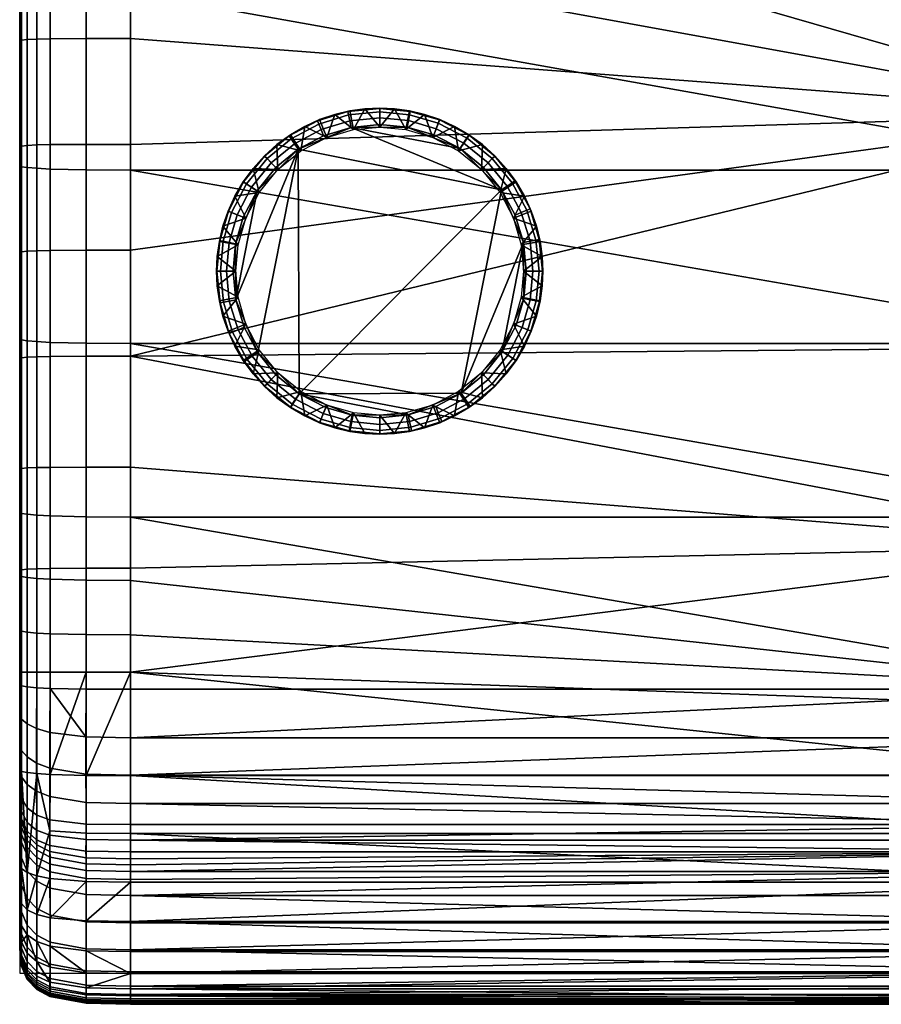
# Model space of a CAD drawing. Header units: millimetres. Extents: x -305 to 311, y -366 to 365.
# Tile 1 of 41: x -305 to -149, y -366 to -188. Entities that reach past the tile are written whole.
import ezdxf

# ---------------------------------------------------------------- set-up
doc = ezdxf.new("R2010")
doc.units = ezdxf.units.MM
doc.header["$MEASUREMENT"] = 0
for name, color, linetype in [('korpus', 251, 'Continuous'), ('nozky', 7, 'Continuous'), ('pudsymbol', 7, 'Continuous'), ('sedak', 60, 'Continuous')]:
    doc.layers.add(name, color=color, linetype=linetype)

msp = doc.modelspace()

# ---------------------------------------------------------------- meshes
at = {"layer": 'korpus'}
mesh = msp.add_polyface(dxfattribs=at)
corners = [(-305, -226.88, 124.27), (-305, -226.88, 75.91), (-305, -272.16, 75.91), (-305, -272.16, 124.27), (-305, -226.88, 172.62), (-305, -272.16, 172.62), (-305, -226.88, 220.98), (-305, -272.16, 220.98), (-305, -226.88, 269.33), (-305, -272.16, 269.33), (-305, -226.88, 317.69), (-305, -272.16, 317.69), (-305, -226.88, 366.05), (-305, -272.16, 366.05), (-305, -181.6, 124.27), (-305, -181.6, 75.91), (-305, -181.6, 172.62), (-305, -181.6, 220.98), (-305, -181.6, 269.33), (-305, -181.6, 317.69), (-305, -181.6, 366.05), (-305, -136.32, 124.27), (-305, -136.32, 75.91), (-305, -136.32, 172.62), (-305, -182.22, 35), (-305, -150.48, 35), (-305, -214.26, 35.03), (-305, -245.52, 35.21), (-305, -249.01, 390.29), (-305, -210.77, 388.07), (-305, -229.89, 389.17), (-305, -269.02, 391.45), (-305, -191.65, 386.97), (-305, -172.53, 385.87), (-305, -153.41, 384.77), (-301.92, -182.49, 27.65), (-301.92, -150.7, 27.65), (-299.52, -150.79, 26.39), (-299.52, -182.6, 26.39), (-303.64, -182.36, 29.46), (-303.64, -150.6, 29.46), (-304.67, -182.26, 31.89), (-304.67, -150.52, 31.89), (-301.92, -214.6, 27.69), (-299.52, -214.73, 26.43), (-303.64, -214.45, 29.49), (-304.67, -214.32, 31.92), (-301.92, -245.9, 27.87), (-299.52, -246.04, 26.61), (-303.64, -245.74, 29.68), (-304.67, -245.6, 32.11)]
mesh.append_faces([[corners[k] for k in face] for face in [(0, 1, 2, 3), (4, 0, 3, 5), (6, 4, 5, 7), (8, 6, 7, 9), (10, 8, 9, 11), (12, 10, 11, 13), (14, 15, 1, 0), (16, 14, 0, 4), (17, 16, 4, 6), (18, 17, 6, 8), (19, 18, 8, 10), (20, 19, 10, 12), (21, 22, 15, 14), (23, 21, 14, 16), (24, 15, 25, 25), (26, 27, 1, 1), (26, 1, 24, 24), (15, 24, 1, 1), (2, 1, 27, 27), (12, 13, 28, 28), (20, 12, 29, 29), (28, 30, 12, 12), (13, 31, 28, 28), (30, 29, 12, 12), (29, 32, 20, 20), (32, 33, 20, 20), (34, 20, 33, 33), (35, 36, 37, 38), (39, 40, 36, 35), (41, 42, 40, 39), (43, 35, 38, 44), (45, 39, 35, 43), (46, 41, 39, 45), (47, 43, 44, 48), (49, 45, 43, 47), (50, 46, 45, 49), (41, 24, 25, 42), (50, 27, 26, 46), (46, 26, 24, 41)]])
mesh = msp.add_polyface(dxfattribs=at)
corners = [(-105, -308.69, 27.36), (-105, -317.47, 28.4), (-285, -317.47, 28.4), (-285, -308.69, 27.36), (-285, -277.6, 25.78), (-105, -277.6, 25.78), (-285, -246.25, 25.22), (-105, -246.25, 25.22), (-285, -214.93, 25.03), (-105, -214.93, 25.03), (-285, -182.78, 25), (-105, -182.78, 25), (-105, -150.93, 25), (-285, -298.87, 26.65), (-285, -289.04, 26.17), (-293, -182.75, 25.18), (-292.99, -150.91, 25.18), (-285, -150.93, 25), (-299.52, -182.6, 26.39), (-299.52, -150.79, 26.39), (-293, -214.9, 25.22), (-299.52, -214.73, 26.43), (-293, -246.22, 25.4), (-299.52, -246.04, 26.61), (-293, -277.57, 25.96), (-299.52, -277.39, 27.17), (-292.99, -289.01, 26.35), (-299.52, -288.85, 27.56), (-292.99, -298.84, 26.83), (-299.52, -298.7, 28.04), (-301.92, -298.57, 29.29), (-301.92, -288.71, 28.81), (-293, -308.67, 27.55), (-299.52, -308.56, 28.76), (-301.92, -308.45, 30.01), (-293.03, -317.32, 28.56), (-299.56, -316.49, 29.63), (-88.56, -308.65, 27.36), (-71.97, -317.32, 28.4), (-74.07, -182.76, 25), (-74.54, -150.93, 25), (-73.58, -214.89, 25.03), (-73.09, -246.18, 25.22), (-72.6, -277.5, 25.78)]
mesh.append_faces([[corners[k] for k in face] for face in [(0, 1, 2, 2), (2, 3, 0, 0), (0, 4, 5, 5), (5, 6, 7, 7), (6, 5, 4, 4), (7, 8, 9, 9), (8, 7, 6, 6), (9, 10, 11, 11), (10, 9, 8, 8), (12, 11, 10, 10), (0, 3, 13, 13), (0, 13, 14, 14), (0, 14, 4, 4), (15, 16, 17, 10), (18, 19, 16, 15), (20, 15, 10, 8), (21, 18, 15, 20), (22, 20, 8, 6), (23, 21, 20, 22), (24, 22, 6, 4), (25, 23, 22, 24), (26, 24, 4, 14), (27, 25, 24, 26), (28, 26, 14, 13), (29, 27, 26, 28), (30, 31, 27, 29), (32, 28, 13, 3), (33, 29, 28, 32), (34, 30, 29, 33), (35, 32, 3, 2), (32, 35, 33, 33), (36, 33, 35, 35), (1, 0, 37, 37), (38, 1, 37, 37), (39, 11, 12, 40), (41, 9, 11, 39), (42, 7, 9, 41), (43, 5, 7, 42), (5, 43, 37, 0)]])
mesh = msp.add_polyface(dxfattribs=at)
corners = [(-305, -272.16, 124.27), (-305, -272.16, 75.91), (-305, -317.44, 75.91), (-305, -317.44, 124.27), (-305, -272.16, 172.62), (-305, -317.44, 172.62), (-305, -272.16, 220.98), (-305, -317.44, 220.98), (-305, -272.16, 269.33), (-305, -317.44, 269.33), (-305, -272.16, 317.69), (-305, -317.44, 317.69), (-305, -272.16, 366.05), (-305, -317.44, 366.05), (-305, -313.41, 37.8), (-305, -307.79, 37.33), (-305, -318.72, 38.65), (-305, -329.16, 51.36), (-305, -245.52, 35.21), (-305, -276.82, 35.76), (-305, -298.01, 36.61), (-305, -288.2, 36.14), (-305, -287.26, 392.39), (-305, -269.02, 391.45), (-305, -323.34, 392.82), (-305, -305.67, 392.99), (-301.92, -277.25, 28.42), (-301.92, -245.9, 27.87), (-299.52, -246.04, 26.61), (-299.52, -277.39, 27.17), (-303.64, -277.08, 30.23), (-303.64, -245.74, 29.68), (-304.67, -276.93, 32.66), (-304.67, -245.6, 32.11), (-301.92, -288.71, 28.81), (-299.52, -288.85, 27.56), (-303.64, -288.54, 30.61), (-304.67, -288.36, 33.04), (-303.64, -298.41, 31.09), (-301.92, -298.57, 29.29), (-304.67, -298.21, 33.52), (-303.64, -308.29, 31.82), (-301.92, -308.45, 30.01), (-304.67, -308.07, 34.24), (-301.95, -315.79, 30.77), (-299.52, -308.56, 28.76), (-299.56, -316.49, 29.63), (-303.66, -314.97, 32.45), (-304.67, -314.12, 34.77), (-303.67, -320.94, 33.53), (-301.96, -322.05, 32), (-304.67, -319.77, 35.71)]
mesh.append_faces([[corners[k] for k in face] for face in [(0, 1, 2, 3), (4, 0, 3, 5), (6, 4, 5, 7), (8, 6, 7, 9), (10, 8, 9, 11), (12, 10, 11, 13), (14, 2, 15, 15), (16, 17, 14, 14), (18, 19, 1, 1), (1, 20, 2, 2), (21, 20, 1, 1), (19, 21, 1, 1), (15, 2, 20, 20), (13, 22, 12, 12), (22, 23, 12, 12), (24, 25, 13, 13), (22, 13, 25, 25), (26, 27, 28, 29), (30, 31, 27, 26), (32, 33, 31, 30), (34, 26, 29, 35), (36, 30, 26, 34), (37, 32, 30, 36), (38, 36, 34, 39), (40, 37, 36, 38), (41, 38, 39, 42), (43, 40, 38, 41), (44, 42, 45, 46), (47, 41, 42, 44), (48, 43, 41, 47), (49, 47, 44, 50), (51, 48, 47, 49), (37, 21, 19, 32), (32, 19, 18, 33), (43, 15, 20, 40), (40, 20, 21, 37), (51, 16, 14, 48), (48, 14, 15, 43)]])
mesh = msp.add_polyface(dxfattribs=at)
corners = [(-305, -328, 46.53), (-305, -329.16, 51.36), (-305, -318.72, 38.65), (-305, -313.41, 37.8), (-305, -329.68, 54.62), (-305, -330.58, 59.18), (-305, -317.44, 75.91), (-305, -325.85, 42.45), (-305, -323.21, 40.33), (-305, -336.12, 93.01), (-305, -341.03, 126.48), (-305, -317.44, 124.27), (-305, -331.86, 66.34), (-305, -333.25, 74.72), (-305, -317.44, 172.62), (-305, -349.76, 203.59), (-305, -317.44, 220.98), (-305, -317.44, 269.33), (-305, -353.86, 278.58), (-305, -317.44, 317.69), (-305, -352.38, 242.22), (-305, -355.23, 338.68), (-305, -317.44, 366.05), (-305, -355.12, 373.17), (-305, -340.33, 390.81), (-305, -323.34, 392.82), (-299.57, -322.98, 30.98), (-299.56, -316.49, 29.63), (-293.03, -317.32, 28.56), (-293.04, -324.06, 30.06), (-301.96, -322.05, 32), (-301.95, -315.79, 30.77), (-299.55, -328.08, 33.14), (-293.02, -329.18, 32.34), (-301.94, -327.1, 34.06), (-303.66, -325.89, 35.48), (-303.67, -320.94, 33.53), (-304.67, -324.54, 37.53), (-304.67, -319.77, 35.71), (-299.53, -332.29, 36.7), (-293, -333.05, 35.7), (-301.92, -331.44, 37.67), (-303.65, -330.15, 38.96), (-304.67, -328.32, 40.57), (-301.94, -334.15, 42.43), (-299.55, -335.05, 41.44), (-303.66, -332.76, 43.67), (-304.67, -330.75, 45.08), (-304.67, -332.11, 50.35), (-303.66, -334.32, 49.28), (-304.67, -334.92, 65.79), (-304.67, -333.63, 58.6), (-304.67, -332.71, 53.93)]
mesh.append_faces([[corners[k] for k in face] for face in [(0, 1, 2, 2), (3, 1, 4, 4), (4, 5, 6, 6), (7, 0, 8, 8), (3, 4, 6, 6), (0, 2, 8, 8), (9, 10, 11, 11), (6, 12, 13, 13), (6, 9, 11, 11), (6, 5, 12, 12), (10, 14, 11, 11), (14, 15, 16, 16), (17, 18, 19, 19), (16, 20, 17, 17), (6, 13, 9, 9), (19, 21, 22, 22), (23, 24, 22, 22), (24, 25, 22, 22), (26, 27, 28, 29), (30, 31, 27, 26), (32, 26, 29, 33), (34, 30, 26, 32), (35, 36, 30, 34), (37, 38, 36, 35), (39, 32, 33, 40), (41, 34, 32, 39), (42, 35, 34, 41), (43, 37, 35, 42), (44, 41, 39, 45), (46, 42, 41, 44), (47, 43, 42, 46), (48, 47, 46, 49), (37, 8, 2, 38), (43, 7, 8, 37), (48, 1, 0, 47), (47, 0, 7, 43), (50, 12, 5, 51), (51, 5, 4, 52), (52, 4, 1, 48)]])
mesh = msp.add_polyface(dxfattribs=at)
corners = [(-305, -355.59, 361.36), (-305, -317.44, 366.05), (-305, -355.41, 350.17), (-305, -351.85, 384.59), (-305, -346.01, 389.09), (-305, -353.81, 380.37), (-305, -354.54, 377.13), (-305, -349.43, 387.13), (-305, -340.33, 390.81), (-305, -355.12, 373.17), (-299.52, -349.54, 125.21), (-299.52, -344.61, 91.56), (-293, -345.8, 91.33), (-293, -350.74, 125.01), (-301.92, -348.3, 125.41), (-301.92, -343.37, 91.8), (-299.52, -354.37, 163.13), (-292.99, -355.57, 162.96), (-301.92, -353.13, 163.31), (-303.64, -351.34, 163.54), (-303.64, -346.51, 125.69), (-304.67, -348.93, 163.85), (-304.67, -344.1, 126.05), (-299.52, -358.34, 202.71), (-293, -359.55, 202.55), (-301.92, -357.08, 202.86), (-303.64, -355.28, 203.06), (-304.67, -352.86, 203.31), (-301.92, -359.7, 241.66), (-299.52, -360.95, 241.53), (-303.64, -357.9, 241.83), (-304.67, -355.48, 242.02), (-304.67, -356.96, 278.46), (-303.64, -359.39, 278.32), (-304.67, -357.74, 311.31), (-303.64, -360.17, 311.22), (-304.67, -357.58, 377.82), (-304.67, -358.2, 373.57), (-303.64, -360.59, 373.98), (-303.65, -359.91, 378.53), (-304.67, -356.72, 381.46), (-303.65, -358.93, 382.48), (-303.64, -356.4, 387.75), (-301.93, -360.54, 383.35), (-301.92, -357.89, 388.78), (-304.67, -354.4, 386.36), (-299.53, -361.63, 384.03), (-299.52, -358.92, 389.5), (-305, -349.76, 203.59), (-305, -345.85, 164.21), (-305, -353.86, 278.58), (-305, -352.38, 242.22), (-304.67, -358.12, 329.46), (-305, -355.02, 329.53), (-305, -354.64, 311.39), (-304.67, -358.51, 350.12), (-305, -355.23, 338.68), (-304.67, -358.33, 338.6), (-304.67, -358.47, 370.29), (-305, -355.36, 370.18), (-304.67, -358.7, 361.35)]
mesh.append_faces([[corners[k] for k in face] for face in [(0, 1, 2, 2), (3, 4, 5, 5), (6, 5, 4, 4), (4, 3, 7, 7), (4, 8, 6, 6), (6, 8, 9, 9), (10, 11, 12, 13), (14, 15, 11, 10), (16, 10, 13, 17), (18, 14, 10, 16), (19, 20, 14, 18), (21, 22, 20, 19), (23, 16, 17, 24), (25, 18, 16, 23), (26, 19, 18, 25), (27, 21, 19, 26), (28, 25, 23, 29), (30, 26, 25, 28), (31, 27, 26, 30), (32, 31, 30, 33), (34, 32, 33, 35), (36, 37, 38, 39), (40, 36, 39, 41), (42, 41, 43, 44), (45, 40, 41, 42), (46, 47, 44, 44), (27, 48, 49, 21), (32, 50, 51, 31), (52, 53, 54, 34), (34, 54, 50, 32), (31, 51, 48, 27), (55, 2, 56, 57), (58, 59, 0, 60), (60, 0, 2, 55), (57, 56, 53, 52), (40, 5, 6, 36), (36, 6, 9, 37), (45, 3, 5, 40), (37, 9, 59, 58)]])
mesh = msp.add_polyface(dxfattribs=at)
corners = [(-305, -317.44, 172.62), (-305, -345.85, 164.21), (-305, -349.76, 203.59), (-305, -341.03, 126.48), (-305, -317.44, 269.33), (-305, -352.38, 242.22), (-305, -353.86, 278.58), (-305, -317.44, 220.98), (-305, -317.44, 317.69), (-305, -354.64, 311.39), (-305, -355.02, 329.53), (-305, -355.59, 361.36), (-305, -355.36, 370.18), (-305, -317.44, 366.05), (-305, -355.23, 338.68), (-305, -355.41, 350.17), (-305, -355.12, 373.17), (-299.55, -335.05, 41.44), (-299.53, -332.29, 36.7), (-293, -333.05, 35.7), (-293.02, -335.84, 40.35), (-299.56, -336.96, 47.45), (-293.03, -337.93, 46.51), (-301.95, -335.91, 48.28), (-301.94, -334.15, 42.43), (-303.66, -334.32, 49.28), (-303.66, -332.76, 43.67), (-299.53, -338.04, 52.39), (-293, -339.19, 51.96), (-301.93, -336.83, 52.79), (-303.65, -335.08, 53.31), (-304.67, -332.71, 53.93), (-304.67, -332.11, 50.35), (-299.52, -339.03, 57.56), (-292.99, -340.23, 57.33), (-301.92, -337.8, 57.8), (-303.64, -336.02, 58.14), (-304.67, -333.63, 58.6), (-301.91, -339.07, 65.01), (-299.51, -340.29, 64.76), (-303.64, -337.3, 65.35), (-304.67, -334.92, 65.79), (-301.91, -340.47, 73.44), (-299.51, -341.69, 73.2), (-303.64, -338.7, 73.78), (-304.67, -336.31, 74.21), (-299.52, -344.61, 91.56), (-292.99, -342.87, 72.94), (-293, -345.8, 91.33), (-301.92, -343.37, 91.8), (-303.64, -341.59, 92.12), (-304.67, -339.19, 92.52), (-303.64, -346.51, 125.69), (-301.92, -348.3, 125.41), (-304.67, -344.1, 126.05), (-305, -333.25, 74.72), (-305, -331.86, 66.34), (-305, -336.12, 93.01), (-304.67, -348.93, 163.85)]
mesh.append_faces([[corners[k] for k in face] for face in [(0, 1, 2, 2), (1, 0, 3, 3), (4, 5, 6, 6), (7, 2, 5, 5), (8, 6, 9, 9), (10, 8, 9, 9), (11, 12, 13, 13), (13, 14, 15, 15), (14, 8, 10, 10), (12, 16, 13, 13), (17, 18, 19, 20), (21, 17, 20, 22), (23, 24, 17, 21), (25, 26, 24, 23), (27, 21, 22, 28), (29, 23, 21, 27), (30, 25, 23, 29), (31, 32, 25, 30), (33, 27, 28, 34), (35, 29, 27, 33), (36, 30, 29, 35), (37, 31, 30, 36), (38, 35, 33, 39), (40, 36, 35, 38), (41, 37, 36, 40), (42, 38, 39, 43), (44, 40, 38, 42), (45, 41, 40, 44), (46, 43, 47, 48), (49, 42, 43, 46), (50, 44, 42, 49), (51, 45, 44, 50), (52, 50, 49, 53), (54, 51, 50, 52), (45, 55, 56, 41), (54, 3, 57, 51), (58, 1, 3, 54), (51, 57, 55, 45)]])
mesh = msp.add_polyface(dxfattribs=at)
corners = [(-285, -363.83, 277.95), (-105, -364.65, 310.98), (-285, -364.65, 310.98), (-285, -362.8, 384.91), (-105, -360.07, 390.3), (-285, -360.07, 390.3), (-285, -355.75, 162.93), (-105, -359.73, 202.52), (-285, -359.73, 202.52), (-285, -345.98, 91.29), (-105, -350.92, 124.98), (-285, -350.92, 124.98), (-285, -335.95, 40.16), (-105, -338.07, 46.34), (-285, -338.07, 46.34), (-285, -329.37, 32.23), (-105, -333.16, 35.54), (-285, -333.16, 35.54), (-285, -324.25, 29.94), (-105, -329.37, 32.23), (-293.04, -324.06, 30.06), (-293.03, -317.32, 28.56), (-285, -317.47, 28.4), (-293.02, -329.18, 32.34), (-293, -333.05, 35.7), (-293.02, -335.84, 40.35), (-293.03, -337.93, 46.51), (-293, -339.19, 51.96), (-285, -339.37, 51.88), (-292.99, -340.23, 57.33), (-285, -340.41, 57.29), (-292.99, -341.47, 64.51), (-285, -341.65, 64.47), (-299.51, -340.29, 64.76), (-299.52, -339.03, 57.56), (-292.99, -342.87, 72.94), (-285, -343.05, 72.9), (-299.51, -341.69, 73.2), (-293, -345.8, 91.33), (-293, -350.74, 125.01), (-292.99, -355.57, 162.96), (-293, -359.55, 202.55), (-292.99, -362.16, 241.39), (-285, -362.34, 241.37), (-292.99, -363.65, 277.97), (-293, -364.46, 310.99), (-292.99, -364.82, 329.24), (-285, -365, 329.23), (-292.99, -365.02, 338.43), (-285, -365.2, 338.43), (-299.52, -363.81, 338.47), (-299.52, -363.61, 329.29), (-285, -365.41, 349.98), (-292.99, -365.22, 349.99), (-293, -365.43, 361.52), (-285, -365.62, 361.53), (-292.99, -365.17, 370.59), (-285, -365.35, 370.6), (-285, -364.96, 375.09), (-293, -364.78, 375.03), (-293.01, -363.92, 380.29), (-285, -364.09, 380.39), (-293, -362.65, 384.78), (-292.99, -359.92, 390.19)]
mesh.append_faces([[corners[k] for k in face] for face in [(0, 1, 2, 2), (3, 4, 5, 5), (6, 7, 8, 8), (9, 10, 11, 11), (12, 13, 14, 14), (15, 16, 17, 17), (18, 19, 15, 15), (20, 21, 22, 18), (23, 20, 18, 15), (24, 23, 15, 17), (25, 24, 17, 12), (26, 25, 12, 14), (27, 26, 14, 28), (29, 27, 28, 30), (31, 29, 30, 32), (33, 34, 29, 31), (35, 31, 32, 36), (37, 33, 31, 35), (38, 35, 36, 9), (39, 38, 9, 11), (40, 39, 11, 6), (41, 40, 6, 8), (42, 41, 8, 43), (44, 42, 43, 0), (45, 44, 0, 2), (46, 45, 2, 47), (48, 46, 47, 49), (50, 51, 46, 48), (49, 52, 48, 48), (53, 48, 52, 52), (54, 53, 52, 55), (56, 54, 55, 57), (57, 58, 56, 56), (59, 56, 58, 58), (60, 59, 58, 61), (62, 60, 61, 3), (3, 5, 62, 62), (63, 62, 5, 5)]])
mesh = msp.add_polyface(dxfattribs=at)
corners = [(-285, -365.35, 370.6), (-285, -365.62, 361.53), (-105, -365.62, 361.53), (-105, -365.35, 370.6), (-105, -365.21, 339.16), (-105, -364.48, 378.37), (-285, -364.09, 380.39), (-105, -364.65, 310.98), (-285, -365.2, 338.43), (-285, -363.83, 277.95), (-105, -363.83, 277.95), (-285, -362.8, 384.91), (-105, -362.8, 384.91), (-285, -362.34, 241.37), (-105, -362.34, 241.37), (-105, -360.07, 390.3), (-285, -359.73, 202.52), (-105, -359.73, 202.52), (-285, -355.75, 162.93), (-105, -355.75, 162.93), (-285, -350.92, 124.98), (-105, -350.92, 124.98), (-285, -345.98, 91.29), (-105, -345.98, 91.29), (-105, -341.65, 64.47), (-105, -338.07, 46.34), (-285, -341.65, 64.47), (-285, -335.95, 40.16), (-105, -335.95, 40.16), (-285, -333.16, 35.54), (-105, -333.16, 35.54), (-285, -329.37, 32.23), (-105, -329.37, 32.23), (-285, -324.25, 29.94), (-105, -324.25, 29.94), (-105, -317.47, 28.4), (-285, -317.47, 28.4), (-285, -364.96, 375.09), (-285, -365.41, 349.98), (-285, -365, 329.23), (-285, -364.65, 310.98), (-285, -340.41, 57.29), (-285, -339.37, 51.88), (-285, -338.07, 46.34), (-285, -343.05, 72.9), (-71.87, -324.1, 29.94), (-71.97, -317.32, 28.4), (-71.71, -362.63, 384.83)]
mesh.append_faces([[corners[k] for k in face] for face in [(0, 1, 2, 2), (2, 3, 0, 0), (4, 2, 1, 1), (3, 5, 6, 6), (7, 4, 8, 8), (7, 9, 10, 10), (11, 6, 5, 5), (5, 12, 11, 11), (9, 13, 14, 14), (14, 10, 9, 9), (15, 11, 12, 12), (13, 16, 17, 17), (17, 14, 13, 13), (17, 18, 19, 19), (18, 20, 21, 21), (21, 19, 18, 18), (21, 22, 23, 23), (24, 23, 22, 22), (25, 24, 26, 26), (25, 27, 28, 28), (27, 29, 30, 30), (30, 28, 27, 27), (30, 31, 32, 32), (32, 33, 34, 34), (35, 34, 33, 33), (33, 36, 35, 35), (3, 37, 0, 0), (3, 6, 37, 37), (4, 1, 38, 38), (4, 38, 8, 8), (7, 8, 39, 39), (7, 39, 40, 40), (25, 26, 41, 41), (25, 41, 42, 42), (25, 42, 43, 43), (24, 22, 44, 44), (24, 44, 26, 26), (45, 34, 35, 46), (12, 47, 15, 15)]])
mesh = msp.add_polyface(dxfattribs=at)
corners = [(-299.52, -360.95, 241.53), (-299.52, -358.34, 202.71), (-293, -359.55, 202.55), (-292.99, -362.16, 241.39), (-299.52, -362.45, 278.09), (-292.99, -363.65, 277.97), (-301.92, -361.19, 278.2), (-301.92, -359.7, 241.66), (-303.64, -359.39, 278.32), (-303.64, -357.9, 241.83), (-299.52, -363.25, 311.07), (-293, -364.46, 310.99), (-301.92, -361.99, 311.14), (-303.64, -360.17, 311.22), (-299.52, -363.61, 329.29), (-292.99, -364.82, 329.24), (-301.92, -362.36, 329.33), (-303.64, -360.55, 329.39), (-304.67, -358.12, 329.46), (-304.67, -357.74, 311.31), (-301.91, -362.56, 338.5), (-299.52, -363.81, 338.47), (-303.64, -360.75, 338.55), (-304.67, -358.33, 338.6), (-299.52, -364.01, 350.01), (-292.99, -365.02, 338.43), (-292.99, -365.22, 349.99), (-301.92, -362.75, 350.03), (-303.64, -360.94, 350.07), (-304.67, -358.51, 350.12), (-299.53, -364.22, 361.46), (-293, -365.43, 361.52), (-301.92, -362.95, 361.41), (-303.64, -361.13, 361.37), (-304.67, -358.7, 361.35), (-299.52, -363.96, 370.53), (-292.99, -365.17, 370.59), (-301.92, -362.7, 370.47), (-303.64, -360.89, 370.39), (-304.67, -358.47, 370.29), (-299.52, -363.6, 374.67), (-293, -364.78, 375.03), (-301.92, -362.37, 374.36), (-303.64, -360.59, 373.98), (-304.67, -358.2, 373.57), (-299.54, -362.81, 379.7), (-293.01, -363.92, 380.29), (-301.93, -361.63, 379.18), (-303.65, -359.91, 378.53), (-299.53, -361.63, 384.03), (-293, -362.65, 384.78), (-301.93, -360.54, 383.35), (-303.65, -358.93, 382.48), (-301.92, -357.89, 388.78), (-292.99, -359.92, 390.19), (-299.52, -358.92, 389.5)]
mesh.append_faces([[corners[k] for k in face] for face in [(0, 1, 2, 3), (4, 0, 3, 5), (6, 7, 0, 4), (8, 9, 7, 6), (10, 4, 5, 11), (12, 6, 4, 10), (13, 8, 6, 12), (14, 10, 11, 15), (16, 12, 10, 14), (17, 13, 12, 16), (18, 19, 13, 17), (20, 16, 14, 21), (22, 17, 16, 20), (23, 18, 17, 22), (24, 21, 25, 26), (27, 20, 21, 24), (28, 22, 20, 27), (29, 23, 22, 28), (30, 24, 26, 31), (32, 27, 24, 30), (33, 28, 27, 32), (34, 29, 28, 33), (35, 30, 31, 36), (37, 32, 30, 35), (38, 33, 32, 37), (39, 34, 33, 38), (40, 35, 36, 41), (42, 37, 35, 40), (43, 38, 37, 42), (44, 39, 38, 43), (45, 40, 41, 46), (47, 42, 40, 45), (48, 43, 42, 47), (49, 45, 46, 50), (51, 47, 45, 49), (52, 48, 47, 51), (53, 51, 49, 49), (54, 55, 49, 50)]])
at = {"layer": 'nozky'}
mesh = msp.add_polyface(dxfattribs=at)
corners = [(-254.23, -211.42, 25), (-256.11, -208.54, 3.47), (-258.56, -210.32, 3.47), (-253.52, -207.03, 3.47), (-260.82, -212.36, 3.47), (-258.38, -214.8, 25), (-249.57, -209.01, 25), (-248.1, -204.88, 3.47), (-250.84, -205.81, 3.47), (-244.73, -207.62, 25), (-245.36, -204.23, 3.47), (-240, -207.18, 25), (-240, -203.74, 3.47), (-242.65, -203.86, 3.47), (-217.98, -218.47), (-254.71, -211.17), (-245.17, -207.21), (-250.13, -208.72), (-265.97, -238.35), (-262.13, -218.65), (-258.73, -214.46), (-262.02, -247.9), (-240, -206.7), (-235.04, -207.17), (-245.61, -204.97, 1.05), (-245.73, -204.36, 2.25), (-240, -203.8, 2.25), (-240, -204.42, 1.05), (-245.4, -206.04, 0.25), (-240, -205.5, 0.25), (-251.01, -206.61, 1.05), (-251.25, -206.03, 2.25), (-250.59, -207.61, 0.25), (-255.98, -209.27, 1.05), (-256.33, -208.75, 2.25), (-255.38, -210.17, 0.25), (-260.34, -212.84, 1.05), (-260.78, -212.4, 2.25), (-259.57, -213.61, 0.25)]
mesh.append_faces([[corners[k] for k in face] for face in [(0, 1, 2, 2), (0, 3, 1, 1), (2, 4, 5, 5), (6, 7, 8, 8), (9, 10, 7, 7), (11, 12, 13, 13), (13, 10, 9, 9), (8, 3, 6, 6), (5, 0, 2, 2), (0, 6, 3, 3), (9, 11, 13, 13), (6, 9, 7, 7), (14, 15, 16, 16), (16, 15, 17, 17), (18, 19, 15, 15), (20, 15, 19, 19), (21, 18, 15, 15), (22, 23, 16, 16), (24, 25, 26, 27), (28, 24, 27, 29), (30, 31, 25, 24), (32, 30, 24, 28), (33, 34, 31, 30), (35, 33, 30, 32), (36, 37, 34, 33), (38, 36, 33, 35), (25, 10, 13, 13), (31, 8, 7, 25), (3, 8, 31, 31), (1, 3, 34, 34), (25, 7, 10, 10), (13, 26, 25, 25), (1, 34, 2, 2), (28, 29, 22, 16), (16, 17, 32, 28), (3, 31, 34, 34), (35, 32, 17, 15), (37, 2, 34, 34), (38, 35, 15, 20)]])
mesh = msp.add_polyface(dxfattribs=at)
corners = [(-240, -207.18, 25), (-237.35, -203.86, 3.47), (-240, -203.74, 3.47), (-235.27, -207.62, 25), (-231.9, -204.88, 3.47), (-234.64, -204.23, 3.47), (-230.43, -209.01, 25), (-229.16, -205.81, 3.47), (-225.77, -211.42, 25), (-223.89, -208.54, 3.47), (-226.48, -207.03, 3.47), (-221.44, -210.32, 3.47), (-221.62, -214.8, 25), (-217.14, -214.62, 3.47), (-219.18, -212.36, 3.47), (-225.46, -211.05), (-235.04, -207.17), (-230.25, -208.56), (-245.17, -207.21), (-217.98, -218.47), (-221.27, -214.46), (-224.21, -209.14, 1.05), (-223.87, -208.62, 2.25), (-219.22, -212.4, 2.25), (-219.66, -212.84, 1.05), (-224.8, -210.05, 0.25), (-220.43, -213.61, 0.25), (-229.41, -206.44, 1.05), (-229.18, -205.86, 2.25), (-229.81, -207.45, 0.25), (-234.61, -204.93, 1.05), (-234.49, -204.32, 2.25), (-234.81, -205.99, 0.25), (-240, -204.42, 1.05), (-240, -203.8, 2.25), (-240, -205.5, 0.25), (-242.65, -203.86, 3.47), (-240, -206.7)]
mesh.append_faces([[corners[k] for k in face] for face in [(0, 1, 2, 2), (3, 4, 5, 5), (6, 7, 4, 4), (8, 9, 10, 10), (8, 11, 9, 9), (10, 7, 6, 6), (5, 1, 3, 3), (12, 13, 14, 14), (14, 11, 12, 12), (0, 3, 1, 1), (6, 8, 10, 10), (8, 12, 11, 11), (3, 6, 4, 4), (15, 16, 17, 17), (18, 15, 19, 19), (15, 20, 19, 19), (15, 18, 16, 16), (21, 22, 23, 24), (25, 21, 24, 26), (27, 28, 22, 21), (29, 27, 21, 25), (30, 31, 28, 27), (32, 30, 27, 29), (33, 34, 31, 30), (35, 33, 30, 32), (23, 11, 14, 14), (22, 9, 11, 11), (22, 11, 23, 23), (28, 7, 10, 10), (31, 4, 7, 28), (5, 4, 31, 31), (28, 10, 9, 22), (34, 1, 5, 31), (34, 36, 2, 2), (34, 2, 1, 1), (29, 25, 15, 17), (35, 32, 16, 37), (32, 29, 17, 16), (25, 26, 20, 15)]])
mesh = msp.add_polyface(dxfattribs=at)
corners = [(-266, -233.18, 25), (-269.33, -230.54, 3.47), (-269.44, -233.18, 3.47), (-265.57, -228.45, 25), (-268.95, -227.83, 3.47), (-264.17, -223.61, 25), (-267.38, -222.35, 3.47), (-268.31, -225.08, 3.47), (-266.15, -219.66, 3.47), (-261.76, -218.96, 25), (-262.86, -214.62, 3.47), (-264.64, -217.07, 3.47), (-258.38, -214.8, 25), (-260.82, -212.36, 3.47), (-262.13, -218.65), (-266.01, -228.22), (-264.62, -223.44), (-265.97, -238.35), (-264.04, -217.39, 1.05), (-264.56, -217.05, 2.25), (-260.78, -212.4, 2.25), (-260.34, -212.84, 1.05), (-263.14, -217.99, 0.25), (-259.57, -213.61, 0.25), (-266.75, -222.6, 1.05), (-267.32, -222.37, 2.25), (-265.74, -222.99, 0.25), (-268.25, -227.79, 1.05), (-268.87, -227.68, 2.25), (-267.19, -228, 0.25), (-268.76, -233.18, 1.05), (-269.39, -233.18, 2.25), (-267.68, -233.18, 0.25), (-258.56, -210.32, 3.47), (-258.73, -214.46), (-266.48, -233.18)]
mesh.append_faces([[corners[k] for k in face] for face in [(0, 1, 2, 2), (3, 4, 1, 1), (5, 6, 7, 7), (5, 8, 6, 6), (7, 4, 3, 3), (9, 10, 11, 11), (12, 13, 10, 10), (11, 8, 9, 9), (3, 5, 7, 7), (5, 9, 8, 8), (9, 12, 10, 10), (0, 3, 1, 1), (14, 15, 16, 16), (17, 15, 14, 14), (18, 19, 20, 21), (22, 18, 21, 23), (24, 25, 19, 18), (26, 24, 18, 22), (27, 28, 25, 24), (29, 27, 24, 26), (30, 31, 28, 27), (32, 30, 27, 29), (13, 33, 20, 20), (13, 20, 10, 10), (10, 19, 11, 11), (8, 11, 19, 19), (6, 8, 25, 25), (4, 7, 28, 28), (1, 4, 28, 28), (7, 6, 25, 25), (2, 1, 31, 31), (8, 19, 25, 25), (1, 28, 31, 31), (28, 7, 25, 25), (19, 10, 20, 20), (34, 14, 22, 23), (14, 16, 26, 22), (29, 26, 16, 15), (32, 29, 15, 35)]])
mesh = msp.add_polyface(dxfattribs=at)
corners = [(-261.76, -247.41, 25), (-266.15, -246.71, 3.47), (-264.64, -249.3, 3.47), (-264.17, -242.75, 25), (-267.38, -244.02, 3.47), (-262.86, -251.74, 3.47), (-258.38, -251.57, 25), (-265.57, -237.91, 25), (-268.95, -238.54, 3.47), (-268.31, -241.29, 3.47), (-269.33, -235.83, 3.47), (-266, -233.18, 25), (-269.44, -233.18, 3.47), (-254.71, -211.17), (-217.98, -218.47), (-254.54, -255.32), (-258.73, -251.91), (-262.02, -247.9), (-265.97, -238.35), (-264.47, -243.32), (-266.01, -228.22), (-266.48, -233.18), (-268.21, -238.8, 1.05), (-268.82, -238.92, 2.25), (-269.39, -233.18, 2.25), (-268.76, -233.18, 1.05), (-267.15, -238.58, 0.25), (-267.68, -233.18, 0.25), (-266.58, -244.19, 1.05), (-267.15, -244.43, 2.25), (-265.57, -243.78, 0.25), (-263.92, -249.16, 1.05), (-264.43, -249.51, 2.25), (-263.02, -248.56, 0.25), (-260.34, -253.52, 1.05), (-260.78, -253.96, 2.25), (-259.57, -252.76, 0.25)]
mesh.append_faces([[corners[k] for k in face] for face in [(0, 1, 2, 2), (3, 4, 1, 1), (2, 5, 0, 0), (6, 0, 5, 5), (0, 3, 1, 1), (7, 8, 9, 9), (7, 10, 8, 8), (7, 11, 10, 10), (11, 12, 10, 10), (3, 7, 9, 9), (9, 4, 3, 3), (13, 14, 15, 15), (15, 16, 17, 17), (13, 15, 17, 17), (18, 17, 19, 19), (20, 18, 21, 21), (22, 23, 24, 25), (26, 22, 25, 27), (28, 29, 23, 22), (30, 28, 22, 26), (31, 32, 29, 28), (33, 31, 28, 30), (34, 35, 32, 31), (36, 34, 31, 33), (24, 10, 12, 12), (23, 9, 8, 8), (29, 4, 9, 9), (23, 8, 10, 10), (32, 2, 1, 1), (32, 5, 2, 2), (29, 1, 4, 4), (23, 10, 24, 24), (32, 1, 29, 29), (35, 5, 32, 32), (23, 29, 9, 9), (26, 27, 21, 18), (33, 30, 19, 17), (36, 33, 17, 16), (30, 26, 18, 19)]])
mesh = msp.add_polyface(dxfattribs=at)
corners = [(-218.24, -218.96, 25), (-215.36, -217.07, 3.47), (-217.14, -214.62, 3.47), (-215.83, -223.61, 25), (-212.62, -222.35, 3.47), (-213.85, -219.66, 3.47), (-211.69, -225.08, 3.47), (-214.43, -228.45, 25), (-210.67, -230.54, 3.47), (-211.05, -227.83, 3.47), (-214, -233.18, 25), (-210.56, -233.18, 3.47), (-210.67, -235.83, 3.47), (-221.62, -214.8, 25), (-214.03, -228.02), (-217.98, -218.47), (-215.53, -223.05), (-213.52, -233.18), (-213.99, -238.15), (-211.79, -227.57, 1.05), (-211.18, -227.45, 2.25), (-210.61, -233.18, 2.25), (-211.23, -233.18, 1.05), (-212.85, -227.78, 0.25), (-212.32, -233.18, 0.25), (-213.42, -222.18, 1.05), (-212.85, -221.94, 2.25), (-214.43, -222.59, 0.25), (-216.08, -217.2, 1.05), (-215.57, -216.86, 2.25), (-216.98, -217.81, 0.25), (-219.66, -212.84, 1.05), (-219.22, -212.4, 2.25), (-220.43, -213.61, 0.25), (-219.18, -212.36, 3.47), (-221.27, -214.46)]
mesh.append_faces([[corners[k] for k in face] for face in [(0, 1, 2, 2), (3, 4, 5, 5), (3, 6, 4, 4), (5, 1, 0, 0), (7, 8, 9, 9), (10, 11, 8, 8), (12, 11, 10, 10), (9, 6, 7, 7), (0, 3, 5, 5), (3, 7, 6, 6), (7, 10, 8, 8), (13, 0, 2, 2), (14, 15, 16, 16), (17, 18, 14, 14), (19, 20, 21, 22), (23, 19, 22, 24), (25, 26, 20, 19), (27, 25, 19, 23), (28, 29, 26, 25), (30, 28, 25, 27), (31, 32, 29, 28), (33, 31, 28, 30), (11, 12, 21, 21), (21, 8, 11, 11), (20, 9, 8, 8), (26, 4, 6, 6), (26, 5, 4, 4), (20, 6, 9, 9), (29, 2, 1, 1), (32, 34, 2, 2), (29, 1, 5, 5), (26, 6, 20, 20), (32, 2, 29, 29), (26, 29, 5, 5), (23, 24, 17, 14), (30, 27, 16, 15), (33, 30, 15, 35), (27, 23, 14, 16), (8, 21, 20, 20)]])
mesh = msp.add_polyface(dxfattribs=at)
corners = [(-225.77, -254.95, 25), (-226.48, -259.34, 3.47), (-223.89, -257.83, 3.47), (-230.43, -257.36, 25), (-229.16, -260.56, 3.47), (-235.27, -258.75, 25), (-234.64, -262.14, 3.47), (-231.9, -261.49, 3.47), (-240, -259.18, 25), (-240, -262.63, 3.47), (-237.35, -262.51, 3.47), (-221.44, -256.04, 3.47), (-221.62, -251.57, 25), (-217.98, -218.47), (-214.03, -228.02), (-225.29, -255.2), (-254.54, -255.32), (-217.87, -247.72), (-221.27, -251.91), (-234.83, -259.16), (-229.87, -257.65), (-240, -259.67), (-244.96, -259.2), (-234.39, -261.39, 1.05), (-234.27, -262, 2.25), (-240, -262.57, 2.25), (-240, -261.95, 1.05), (-234.6, -260.33, 0.25), (-240, -260.87, 0.25), (-228.99, -259.76, 1.05), (-228.75, -260.33, 2.25), (-229.41, -258.76, 0.25), (-224.02, -257.1, 1.05), (-223.67, -257.62, 2.25), (-224.62, -256.2, 0.25), (-219.66, -253.52, 1.05), (-219.22, -253.96, 2.25), (-220.43, -252.76, 0.25)]
mesh.append_faces([[corners[k] for k in face] for face in [(0, 1, 2, 2), (3, 4, 1, 1), (5, 6, 7, 7), (8, 9, 10, 10), (10, 6, 5, 5), (7, 4, 3, 3), (2, 11, 0, 0), (12, 0, 11, 11), (3, 5, 7, 7), (5, 8, 10, 10), (0, 3, 1, 1), (13, 14, 15, 15), (16, 13, 15, 15), (17, 18, 15, 15), (19, 15, 20, 20), (21, 22, 19, 19), (23, 24, 25, 26), (27, 23, 26, 28), (29, 30, 24, 23), (31, 29, 23, 27), (32, 33, 30, 29), (34, 32, 29, 31), (35, 36, 33, 32), (37, 35, 32, 34), (6, 10, 24, 24), (4, 7, 30, 30), (1, 4, 30, 30), (7, 6, 24, 24), (10, 9, 25, 25), (11, 2, 33, 33), (33, 2, 1, 1), (10, 25, 24, 24), (21, 19, 27, 28), (1, 30, 33, 33), (31, 27, 19, 20), (34, 31, 20, 15), (36, 11, 33, 33), (15, 18, 37, 34), (30, 7, 24, 24)]])
mesh = msp.add_polyface(dxfattribs=at)
corners = [(-214.43, -237.91, 25), (-211.05, -238.54, 3.47), (-210.67, -235.83, 3.47), (-211.69, -241.29, 3.47), (-215.83, -242.75, 25), (-213.85, -246.71, 3.47), (-212.62, -244.02, 3.47), (-218.24, -247.41, 25), (-215.36, -249.3, 3.47), (-221.62, -251.57, 25), (-219.18, -254, 3.47), (-217.14, -251.74, 3.47), (-221.44, -256.04, 3.47), (-214, -233.18, 25), (-217.87, -247.72), (-213.99, -238.15), (-215.38, -242.93), (-214.03, -228.02), (-225.29, -255.2), (-215.96, -248.98, 1.05), (-215.44, -249.32, 2.25), (-219.22, -253.96, 2.25), (-219.66, -253.52, 1.05), (-216.86, -248.38, 0.25), (-220.43, -252.76, 0.25), (-213.25, -243.77, 1.05), (-212.68, -244, 2.25), (-214.26, -243.37, 0.25), (-211.75, -238.57, 1.05), (-211.13, -238.69, 2.25), (-212.81, -238.37, 0.25), (-211.23, -233.18, 1.05), (-210.61, -233.18, 2.25), (-212.32, -233.18, 0.25), (-221.27, -251.91), (-213.52, -233.18)]
mesh.append_faces([[corners[k] for k in face] for face in [(0, 1, 2, 2), (0, 3, 1, 1), (4, 5, 6, 6), (7, 8, 5, 5), (9, 10, 11, 11), (9, 12, 10, 10), (11, 8, 7, 7), (6, 3, 4, 4), (13, 0, 2, 2), (0, 4, 3, 3), (7, 9, 11, 11), (4, 7, 5, 5), (14, 15, 16, 16), (14, 17, 15, 15), (18, 17, 14, 14), (19, 20, 21, 22), (23, 19, 22, 24), (25, 26, 20, 19), (27, 25, 19, 23), (28, 29, 26, 25), (30, 28, 25, 27), (31, 32, 29, 28), (33, 31, 28, 30), (10, 21, 11, 11), (21, 10, 12, 12), (11, 20, 8, 8), (5, 8, 20, 20), (6, 5, 26, 26), (1, 3, 29, 29), (2, 1, 29, 29), (3, 6, 26, 26), (11, 21, 20, 20), (3, 26, 29, 29), (2, 29, 32, 32), (26, 5, 20, 20), (34, 14, 23, 24), (27, 23, 14, 16), (30, 27, 16, 15), (15, 35, 33, 30)]])
mesh = msp.add_polyface(dxfattribs=at)
corners = [(-244.73, -258.75, 25), (-245.36, -262.14, 3.47), (-242.65, -262.51, 3.47), (-248.1, -261.49, 3.47), (-249.57, -257.36, 25), (-253.52, -259.34, 3.47), (-250.84, -260.56, 3.47), (-254.23, -254.95, 25), (-256.11, -257.83, 3.47), (-258.38, -251.57, 25), (-260.82, -254, 3.47), (-258.56, -256.04, 3.47), (-262.86, -251.74, 3.47), (-240, -259.18, 25), (-240, -262.63, 3.47), (-225.29, -255.2), (-234.83, -259.16), (-254.54, -255.32), (-244.96, -259.2), (-249.75, -257.81), (-255.79, -257.22, 1.05), (-256.13, -257.74, 2.25), (-260.78, -253.96, 2.25), (-260.34, -253.52, 1.05), (-255.2, -256.32, 0.25), (-259.57, -252.76, 0.25), (-250.59, -259.93, 1.05), (-250.82, -260.51, 2.25), (-250.19, -258.92, 0.25), (-245.39, -261.44, 1.05), (-245.51, -262.05, 2.25), (-245.19, -260.37, 0.25), (-240, -261.95, 1.05), (-240, -262.57, 2.25), (-240, -260.87, 0.25), (-258.73, -251.91), (-240, -259.67)]
mesh.append_faces([[corners[k] for k in face] for face in [(0, 1, 2, 2), (0, 3, 1, 1), (4, 5, 6, 6), (7, 8, 5, 5), (6, 3, 4, 4), (9, 10, 11, 11), (9, 12, 10, 10), (11, 8, 7, 7), (0, 4, 3, 3), (4, 7, 5, 5), (7, 9, 11, 11), (13, 0, 2, 14), (15, 16, 17, 17), (17, 18, 19, 19), (17, 16, 18, 18), (20, 21, 22, 23), (24, 20, 23, 25), (26, 27, 21, 20), (28, 26, 20, 24), (29, 30, 27, 26), (31, 29, 26, 28), (32, 33, 30, 29), (34, 32, 29, 31), (22, 10, 12, 12), (22, 11, 10, 10), (21, 5, 8, 8), (21, 27, 5, 5), (6, 5, 27, 27), (3, 6, 27, 27), (11, 22, 21, 21), (11, 21, 8, 8), (30, 1, 3, 3), (33, 2, 1, 30), (14, 2, 33, 33), (27, 30, 3, 3), (28, 24, 17, 19), (31, 28, 19, 18), (24, 25, 35, 17), (34, 31, 18, 36)]])
at = {"layer": 'pudsymbol'}
mesh = msp.add_polyface(dxfattribs=at)
corners = [(-305, 360), (305, -360), (305, 360), (-305, 210), (155, 210), (-305, -360), (-305, 210), (305, -360), (155, 210)]
mesh.append_faces([[corners[k] for k in face] for face in [(3, 4, 2, 0), (2, 4, 1, 1), (8, 6, 5, 7)]])
at = {"layer": 'sedak'}
mesh = msp.add_polyface(dxfattribs=at)
corners = [(-105, -204.8, 397.74), (-105, -159.14, 395.11), (-285, -152.86, 394.75), (-105, -112.92, 392.43), (-105, -69.19, 389.82), (-285, -114.58, 392.53), (-285, -57.16, 389.08), (-285, -76.3, 390.25), (-285, -95.44, 391.4), (-285, -133.72, 393.64), (-285, -172, 395.85), (-285, -191.14, 396.95), (-292.99, -191.14, 396.77), (-292.99, -210.28, 397.87), (-285, -210.28, 398.05), (-299.52, -191.2, 395.56), (-299.52, -210.33, 396.66), (-292.99, -172, 395.67), (-299.52, -172.06, 394.46), (-301.92, -172.13, 393.2), (-301.92, -191.26, 394.3), (-303.64, -172.23, 391.39), (-303.64, -191.35, 392.49), (-304.67, -172.36, 388.97), (-304.67, -191.48, 390.07), (-292.99, -152.87, 394.57), (-299.52, -152.93, 393.36), (-301.92, -153, 392.1), (-303.64, -153.1, 390.29), (-304.67, -153.24, 387.87), (-292.99, -133.73, 393.46), (-299.52, -133.8, 392.25), (-301.92, -133.87, 390.99), (-303.64, -133.98, 389.19), (-304.67, -134.12, 386.76), (-292.99, -114.59, 392.34), (-299.52, -114.66, 391.13), (-301.92, -114.74, 389.88), (-303.64, -114.85, 388.07), (-304.67, -114.99, 385.65), (-292.99, -95.45, 391.22), (-299.52, -95.53, 390.01), (-301.92, -95.61, 388.75), (-303.64, -95.72, 386.94), (-304.67, -95.87, 384.52), (-292.99, -76.31, 390.07), (-299.52, -76.4, 388.86), (-301.92, -76.48, 387.6), (-303.64, -76.6, 385.8), (-304.67, -76.75, 383.37), (-301.92, -57.35, 386.43), (-299.52, -57.26, 387.69), (-303.64, -57.47, 384.63), (-304.67, -57.63, 382.2), (-305, -153.41, 384.77), (-305, -172.53, 385.87), (-305, -134.3, 383.66), (-305, -96.06, 381.42), (-305, -115.18, 382.55), (-305, -76.94, 380.27), (-305, -57.83, 379.1), (-305, -191.65, 386.97), (-75.73, -112.95, 392.36), (-75.19, -159.15, 395.03), (-76.21, -69.23, 389.76)]
mesh.append_faces([[corners[k] for k in face] for face in [(0, 1, 2, 2), (3, 2, 1, 1), (4, 5, 3, 3), (4, 6, 7, 7), (4, 8, 5, 5), (4, 7, 8, 8), (3, 9, 2, 2), (3, 5, 9, 9), (0, 10, 11, 11), (0, 2, 10, 10), (12, 13, 14, 11), (15, 16, 13, 12), (17, 12, 11, 10), (18, 15, 12, 17), (19, 20, 15, 18), (21, 22, 20, 19), (23, 24, 22, 21), (25, 17, 10, 2), (26, 18, 17, 25), (27, 19, 18, 26), (28, 21, 19, 27), (29, 23, 21, 28), (30, 25, 2, 9), (31, 26, 25, 30), (32, 27, 26, 31), (33, 28, 27, 32), (34, 29, 28, 33), (35, 30, 9, 5), (36, 31, 30, 35), (37, 32, 31, 36), (38, 33, 32, 37), (39, 34, 33, 38), (40, 35, 5, 8), (41, 36, 35, 40), (42, 37, 36, 41), (43, 38, 37, 42), (44, 39, 38, 43), (45, 40, 8, 7), (46, 41, 40, 45), (47, 42, 41, 46), (48, 43, 42, 47), (49, 44, 43, 48), (50, 47, 46, 51), (52, 48, 47, 50), (53, 49, 48, 52), (29, 54, 55, 23), (34, 56, 54, 29), (44, 57, 58, 39), (49, 59, 57, 44), (39, 58, 56, 34), (53, 60, 59, 49), (23, 55, 61, 24), (62, 3, 1, 63), (64, 4, 3, 62)]])
mesh = msp.add_polyface(dxfattribs=at)
corners = [(-301.92, -349.39, 395.6), (-301.92, -354.26, 392.67), (-299.52, -355.12, 393.6), (-299.52, -349.98, 396.71), (-299.53, -342.92, 399.04), (-301.92, -342.43, 397.86), (-303.64, -348.55, 394), (-303.64, -353.05, 391.33), (-303.65, -341.81, 396.15), (-304.67, -341.09, 393.82), (-304.67, -347.42, 391.85), (-304.67, -351.45, 389.5), (-299.53, -334.29, 400.56), (-299.52, -324.08, 401.4), (-301.92, -323.93, 400.14), (-303.64, -323.74, 398.34), (-304.67, -323.54, 395.92), (-301.92, -305.6, 400.34), (-299.52, -305.6, 401.6), (-303.64, -305.61, 398.53), (-304.67, -305.63, 396.1), (-301.92, -286.95, 399.73), (-299.52, -286.9, 400.99), (-303.64, -287.02, 397.92), (-304.67, -287.13, 395.49), (-301.92, -268.67, 398.79), (-299.52, -268.62, 400.05), (-303.64, -268.74, 396.98), (-304.67, -268.85, 394.55), (-301.92, -248.64, 397.63), (-299.52, -248.6, 398.88), (-303.64, -248.72, 395.82), (-304.67, -248.84, 393.39), (-301.92, -229.52, 396.51), (-299.52, -229.46, 397.77), (-303.64, -229.6, 394.7), (-304.67, -229.72, 392.27), (-301.92, -210.39, 395.4), (-299.52, -210.33, 396.66), (-303.64, -210.47, 393.59), (-304.67, -210.6, 391.17), (-303.64, -191.35, 392.49), (-301.92, -191.26, 394.3), (-304.67, -191.48, 390.07), (-299.52, -358.92, 389.5), (-301.92, -357.89, 388.78), (-303.64, -356.4, 387.75), (-304.67, -354.4, 386.36), (-305, -351.85, 384.59), (-305, -349.43, 387.13), (-305, -346.01, 389.09), (-305, -340.33, 390.81), (-305, -323.34, 392.82), (-305, -287.26, 392.39), (-305, -305.67, 392.99), (-305, -269.02, 391.45), (-305, -229.89, 389.17), (-305, -249.01, 390.29), (-305, -210.77, 388.07), (-305, -191.65, 386.97)]
mesh.append_faces([[corners[k] for k in face] for face in [(0, 1, 2, 3), (4, 5, 0, 0), (6, 7, 1, 0), (6, 0, 5, 5), (5, 8, 6, 6), (9, 10, 6, 6), (8, 9, 6, 6), (10, 11, 7, 6), (12, 13, 14, 14), (5, 12, 14, 14), (8, 5, 14, 14), (14, 15, 8, 8), (16, 9, 8, 8), (15, 16, 8, 8), (17, 14, 13, 18), (19, 15, 14, 17), (20, 16, 15, 19), (21, 17, 18, 22), (23, 19, 17, 21), (24, 20, 19, 23), (25, 21, 22, 26), (27, 23, 21, 25), (28, 24, 23, 27), (29, 25, 26, 30), (31, 27, 25, 29), (32, 28, 27, 31), (33, 29, 30, 34), (35, 31, 29, 33), (36, 32, 31, 35), (37, 33, 34, 38), (39, 35, 33, 37), (40, 36, 35, 39), (41, 39, 37, 42), (43, 40, 39, 41), (44, 1, 45, 45), (46, 45, 7, 7), (47, 46, 7, 7), (44, 2, 1, 1), (45, 1, 7, 7), (11, 47, 7, 7), (48, 47, 11, 11), (49, 48, 11, 11), (49, 11, 10, 50), (51, 10, 9, 9), (10, 51, 50, 50), (52, 51, 9, 9), (52, 9, 16, 16), (24, 53, 54, 20), (28, 55, 53, 24), (36, 56, 57, 32), (58, 40, 43, 59), (40, 58, 56, 36), (32, 57, 55, 28), (20, 54, 52, 16)]])
mesh = msp.add_polyface(dxfattribs=at)
corners = [(-105, -356.09, 394.61), (-105, -350.64, 397.93), (-285, -350.64, 397.93), (-285, -356.09, 394.61), (-105, -343.54, 400.33), (-285, -343.54, 400.33), (-105, -334.75, 401.91), (-285, -334.75, 401.91), (-105, -324.29, 402.78), (-285, -324.29, 402.78), (-105, -312.14, 403.05), (-285, -305.62, 403), (-105, -282.84, 402.19), (-285, -286.84, 402.38), (-105, -246.89, 400.18), (-285, -248.56, 400.28), (-105, -204.8, 397.74), (-285, -360.07, 390.3), (-105, -360.07, 390.3), (-285, -191.14, 396.95), (-285, -210.28, 398.05), (-285, -229.42, 399.16), (-285, -268.59, 401.44), (-292.99, -350.55, 397.77), (-293, -355.96, 394.48), (-293, -343.45, 400.16), (-299.52, -349.98, 396.71), (-299.52, -355.12, 393.6), (-299.53, -342.92, 399.04), (-301.92, -349.39, 395.6), (-293, -334.68, 401.74), (-293, -324.26, 402.6), (-299.53, -334.29, 400.56), (-299.52, -324.08, 401.4), (-301.92, -342.43, 397.86), (-292.99, -305.61, 402.81), (-299.52, -305.6, 401.6), (-292.99, -286.85, 402.2), (-299.52, -286.9, 400.99), (-292.99, -268.59, 401.26), (-299.52, -268.62, 400.05), (-292.99, -248.56, 400.1), (-299.52, -248.6, 398.88), (-292.99, -229.42, 398.98), (-299.52, -229.46, 397.77), (-292.99, -210.28, 397.87), (-299.52, -210.33, 396.66), (-301.92, -191.26, 394.3), (-301.92, -210.39, 395.4), (-299.52, -191.2, 395.56), (-292.99, -359.92, 390.19), (-299.52, -358.92, 389.5), (-72.01, -350.5, 397.84), (-72.18, -343.41, 400.24)]
mesh.append_faces([[corners[k] for k in face] for face in [(0, 1, 2, 2), (2, 3, 0, 0), (4, 2, 1, 1), (2, 4, 5, 5), (4, 6, 7, 7), (7, 5, 4, 4), (6, 8, 9, 9), (9, 7, 6, 6), (8, 10, 11, 11), (11, 9, 8, 8), (12, 11, 10, 10), (11, 12, 13, 13), (12, 14, 15, 15), (16, 15, 14, 14), (17, 0, 3, 3), (0, 17, 18, 18), (16, 19, 20, 20), (16, 21, 15, 15), (16, 20, 21, 21), (12, 22, 13, 13), (12, 15, 22, 22), (23, 24, 3, 2), (23, 2, 5, 5), (5, 25, 23, 23), (26, 27, 24, 23), (26, 23, 25, 25), (25, 28, 26, 26), (29, 26, 28, 28), (30, 25, 5, 7), (31, 30, 7, 9), (32, 28, 25, 30), (33, 32, 30, 31), (34, 28, 32, 32), (31, 9, 11, 11), (11, 35, 31, 31), (33, 31, 35, 35), (35, 36, 33, 33), (37, 35, 11, 13), (38, 36, 35, 37), (39, 37, 13, 22), (40, 38, 37, 39), (41, 39, 22, 15), (42, 40, 39, 41), (43, 41, 15, 21), (44, 42, 41, 43), (45, 43, 21, 20), (46, 44, 43, 45), (47, 48, 46, 49), (24, 17, 3, 3), (50, 17, 24, 24), (51, 50, 27, 27), (27, 50, 24, 24), (0, 52, 1, 1), (53, 4, 1, 1)]])

doc.saveas('drawing.dxf')
